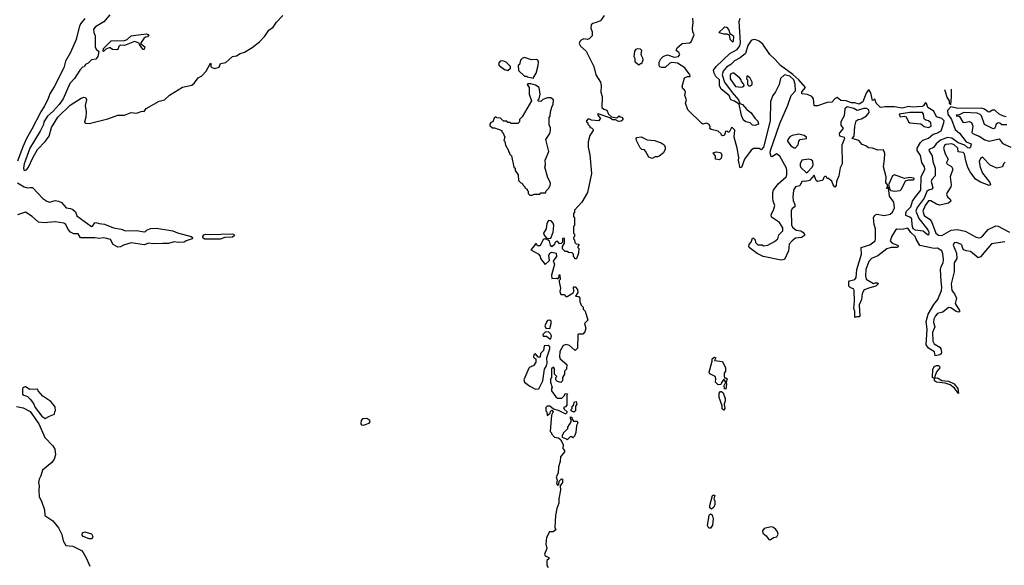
# Model space of a CAD drawing. Extents: x 2293830 to 2387798, y 66850 to 233222.
# Tile 131 of 192: x 2325634 to 2334572, y 220923 to 225871. Entities that reach past the tile are written whole.
import ezdxf

# ---------------------------------------------------------------- set-up
doc = ezdxf.new("R2010")
doc.units = 0

msp = doc.modelspace()

# ---------------------------------------------------------------- linework, layer by layer
at = {"layer": '0CON05XD'}
for points in [[(2326225, 225882), (2326185.8, 225835), (2326173.8, 225803.8), (2326145, 225692.5), (2326095, 225572.5), (2326050.6, 225495), (2326035.6, 225435), (2325946.9, 225263.1), (2325910, 225205), (2325887.3, 225142.7), (2325859.8, 225090.2), (2325824.2, 225035.8), (2325745, 224877.5), (2325695, 224792.5), (2325661.2, 224718.8), (2325612.7, 224587.3)], [(2326453.1, 225915), (2326397.4, 225852.6), (2326322.4, 225807.6), (2326303.8, 225785), (2326305.9, 225755.9), (2326317.5, 225725), (2326320, 225625), (2326327.5, 225605), (2326351.7, 225581.7), (2326343.6, 225536.4), (2326325, 225512.5), (2326285, 225507.5), (2326255, 225477.5), (2326230, 225465), (2326220, 225445), (2326205, 225440), (2326180, 225415), (2326132.3, 225337.7), (2326087.9, 225292.1), (2326028, 225155), (2325991.7, 225101.7), (2325937.8, 225042.2), (2325885, 224996.9), (2325852.9, 224945), (2325848.6, 224921.4), (2325818.9, 224861.1), (2325725, 224706), (2325673.8, 224565), (2325669.2, 224525), (2325675, 224503.3), (2325695, 224510), (2325715, 224532.5), (2325751.8, 224618.2), (2325796, 224695), (2325865, 224766.7), (2325900, 224815), (2325923.3, 224895), (2325981.2, 224988.8), (2326093.3, 225095), (2326191.7, 225158.3), (2326215, 225167.5), (2326230, 225165), (2326240, 225145), (2326227, 225093), (2326236.2, 225035), (2326233, 224987), (2326221.7, 224941.7), (2326233, 224933), (2326265, 224930), (2326435, 224971.2), (2326525, 225006.7), (2326585, 225004), (2326645, 225030), (2326695, 225024.4), (2326745, 225041.2), (2326765, 225040), (2326782.5, 225065), (2326898.8, 225131.2), (2326947.5, 225145), (2326993.4, 225186.6), (2327111.7, 225258.3), (2327195, 225276.7), (2327221.2, 225298.8), (2327255, 225344), (2327287.5, 225362.5), (2327326.4, 225403.6), (2327365, 225477.5), (2327370, 225475), (2327368.3, 225448.3), (2327379.3, 225439.3), (2327405, 225430), (2327445, 225440), (2327457.5, 225475), (2327505, 225483.8), (2327565, 225538), (2327602.5, 225545), (2327635, 225564), (2327675, 225575.8), (2327745, 225618.8), (2327809.7, 225670.3), (2327858.3, 225721.7), (2327894.3, 225775), (2327935.4, 225804.6), (2327965, 225849.2), (2328021.7, 225908.3)], [(2330940.7, 225909.3), (2330905, 225862.5), (2330875, 225847.5), (2330835, 225837.5), (2330820, 225825), (2330817.5, 225795), (2330831.7, 225761.7), (2330830, 225725), (2330801.7, 225698.3), (2330785, 225692.5), (2330755, 225697.5), (2330735, 225690), (2330717.5, 225675), (2330712.5, 225655), (2330725, 225630), (2330777, 225587), (2330845.9, 225445.9), (2330865, 225370), (2330907.5, 225305), (2330913.3, 225275), (2330910, 225215), (2330920, 225175), (2330917.5, 225075), (2330935, 225060), (2330965, 225050), (2330980, 225015), (2331005, 224990), (2331055, 224980)], [(2332475.6, 224145), (2332489.5, 224185), (2332474.2, 224225), (2332470.8, 224255), (2332470, 224305), (2332476.2, 224325), (2332518.3, 224381.7), (2332590, 224445), (2332597.7, 224465), (2332598.9, 224505), (2332594.4, 224525), (2332535, 224632.5), (2332505, 224653.3), (2332465, 224628.8), (2332455, 224630), (2332446.1, 224665), (2332448.2, 224685), (2332535, 224930), (2332608.1, 225095), (2332637.4, 225182.6), (2332677, 225227), (2332672.4, 225287.6), (2332659.8, 225325), (2332625, 225357.7), (2332575, 225372.3), (2332541.3, 225338.7), (2332526.7, 225285), (2332495, 225217.5), (2332470, 225185), (2332449.3, 225130.7), (2332446.2, 224955), (2332385.6, 224714.4), (2332365, 224691.2), (2332345, 224702), (2332295, 224703.3), (2332272.3, 224687.7), (2332213.8, 224605), (2332185, 224530), (2332175, 224527.5), (2332158.8, 224595), (2332160.7, 224620.7), (2332148, 224705), (2332118.8, 224805), (2332125, 224870), (2332105, 224890), (2332095, 224892.5), (2332075, 224850), (2332065, 224850), (2332055, 224860), (2332041.7, 224858.3), (2332032.5, 224825), (2332015, 224817.5), (2332003.3, 224823.3), (2332002.5, 224835), (2331975, 224860), (2331910, 224875), (2331900, 224885), (2331901.7, 224901.7), (2331890, 224925), (2331865, 224932.5), (2331835, 224922.5), (2331825, 224930), (2331700, 225055), (2331677.5, 225115), (2331686.7, 225145), (2331672.5, 225185), (2331676.7, 225215), (2331667.5, 225235), (2331652.5, 225245), (2331647.5, 225265), (2331670, 225345), (2331695, 225357.5), (2331720, 225355), (2331717.5, 225375), (2331710.7, 225380.7), (2331672.5, 225435), (2331605, 225477.5), (2331555, 225482.5), (2331535, 225476.7), (2331491.7, 225438.3), (2331458.3, 225438.3), (2331443.6, 225443.6), (2331437.5, 225455), (2331440, 225485), (2331453.9, 225516.1), (2331475, 225537.5), (2331495, 225547.5), (2331515, 225552.5), (2331575, 225532.5), (2331615, 225537.5), (2331626.7, 225555), (2331617.5, 225575), (2331593, 225593), (2331603.3, 225615), (2331647.5, 225655), (2331715, 225662.9), (2331730.3, 225669.7), (2331756.7, 225735), (2331745, 225760), (2331740, 225795), (2331747.5, 225845), (2331743.3, 225885)], [(2333445, 225079.3), (2333407.5, 225115), (2333395, 225150), (2333375, 225140), (2333358.8, 225208.8), (2333345, 225232.5), (2333335, 225232.5), (2333316.7, 225205), (2333288.6, 225125), (2333255, 225105.9), (2333215, 225116.8), (2333185, 225117.6), (2333135, 225135.2), (2333088.8, 225138.8), (2333055, 225164.3), (2333035, 225155.6), (2333005, 225123.8), (2332965, 225120), (2332875, 225091.2), (2332845, 225090), (2332840, 225155), (2332824, 225175), (2332785, 225192.9), (2332735, 225197.5), (2332735, 225216), (2332767.5, 225255), (2332706.4, 225326.4), (2332653.4, 225373.4), (2332539.3, 225455), (2332491.1, 225511.1), (2332442.9, 225555), (2332378.4, 225648.4), (2332345.4, 225675.4), (2332315, 225690.2), (2332295, 225692.1), (2332275, 225683.1), (2332242.5, 225637.5), (2332221.1, 225565), (2332175, 225526.2), (2332122.9, 225497.1), (2332089.6, 225465), (2332050.2, 225439.8), (2332020.3, 225405), (2332011.7, 225371.7), (2332030.9, 225305), (2332100, 225210), (2332159.5, 225145), (2332171.7, 225111.7), (2332195, 225101.4), (2332235, 225055.7), (2332275, 225025.8), (2332307.7, 224977.7), (2332335, 224950), (2332340, 224925), (2332307.6, 224912.4), (2332285, 224914.4), (2332265.4, 224935.4), (2332225, 224946.1), (2332205, 224958.9), (2332185, 225003.8), (2332164.3, 225104.3), (2332122.7, 225132.7), (2332090.5, 225145), (2332073.3, 225185), (2332001.5, 225241.5), (2331987.8, 225275), (2331985.6, 225325), (2331951.8, 225355), (2331937.2, 225385), (2331932.1, 225415), (2331955, 225447.1), (2332080.8, 225565), (2332147.7, 225602.3), (2332171.8, 225635), (2332176.6, 225665), (2332164.5, 225855), (2332174, 225885)], [(2332105, 225670), (2332112.5, 225677.5), (2332115, 225717.5), (2332082.5, 225742.5), (2332071.7, 225781.7), (2332055, 225800), (2332035, 225802.5), (2332025, 225797.5), (2331980, 225755), (2332025, 225743.3), (2332053, 225743), (2332073, 225733), (2332081.2, 225695), (2332105, 225670)], [(2326395, 225582.5), (2326390, 225585), (2326395, 225610), (2326465, 225678.8), (2326586.4, 225683.6), (2326608.3, 225691.7), (2326645, 225723.8), (2326665, 225729.4), (2326785, 225742), (2326806.2, 225735), (2326795, 225716.7), (2326775, 225712.5), (2326760.3, 225699.7), (2326730, 225655), (2326770, 225625), (2326765, 225600), (2326755, 225600), (2326742.5, 225615), (2326720, 225645), (2326718.3, 225658.3), (2326675, 225673.3), (2326585, 225637.5), (2326545, 225641.2), (2326530, 225625), (2326526.2, 225603.8), (2326515, 225597.5), (2326475, 225602.5), (2326455, 225616.7), (2326445, 225616.7), (2326416.7, 225603.3), (2326395, 225582.5)], [(2331255, 225460), (2331220, 225485), (2331220, 225515), (2331212.5, 225535), (2331217.5, 225585), (2331230, 225605), (2331245, 225610), (2331265, 225606.7), (2331277.5, 225595), (2331272.5, 225555), (2331287.5, 225525), (2331290, 225505), (2331278.3, 225471.7), (2331265, 225470), (2331255, 225460)], [(2330295, 225340), (2330322.5, 225385), (2330338.8, 225455), (2330342.5, 225485), (2330337.5, 225505), (2330325, 225510), (2330278.3, 225508.3), (2330215, 225527.5), (2330195, 225520), (2330180, 225505), (2330170, 225465), (2330160, 225455), (2330161.7, 225411.7), (2330215, 225360), (2330235, 225360), (2330243, 225353), (2330295, 225340)], [(2330065, 225410), (2330088.3, 225431.7), (2330088.3, 225448.3), (2330050, 225485), (2330018.3, 225498.3), (2329994.2, 225495.8), (2329980, 225475), (2329987, 225457), (2330035, 225420), (2330065, 225410)], [(2332185, 225258.1), (2332205, 225264.2), (2332210, 225275), (2332207, 225287), (2332185, 225310), (2332182.5, 225325), (2332170, 225340), (2332116.7, 225385), (2332105, 225387.1), (2332090, 225380), (2332083.1, 225365), (2332084.6, 225335), (2332131.9, 225265), (2332185, 225258.1)], [(2332265, 225272.5), (2332282.5, 225285), (2332282.5, 225305), (2332265, 225340), (2332245, 225360), (2332235, 225360), (2332230, 225335), (2332240, 225325), (2332240, 225285), (2332253, 225273), (2332265, 225272.5)], [(2330285, 224280), (2330305, 224290), (2330355, 224290), (2330365, 224300), (2330408.3, 224301.7), (2330411.7, 224318.3), (2330440, 224345), (2330440, 224355), (2330450, 224365), (2330452.5, 224385), (2330446.7, 224405), (2330428.3, 224438.3), (2330400, 224535), (2330406.7, 224555), (2330403.6, 224596.4), (2330437.5, 224675), (2330410, 224785), (2330445, 224840), (2330453.3, 224865), (2330452.5, 224895), (2330440, 224915), (2330440, 224985), (2330450, 224995), (2330452.5, 225035), (2330463, 225077), (2330477.5, 225105), (2330480, 225145), (2330455, 225162.5), (2330425, 225162.5), (2330381.7, 225148.3), (2330365, 225130), (2330341.7, 225131.7), (2330340, 225145), (2330350, 225155), (2330357.5, 225195), (2330350, 225255), (2330317, 225277), (2330275, 225290), (2330245, 225290), (2330240, 225285), (2330260, 225255), (2330257.5, 225195), (2330280, 225135), (2330195, 224990), (2330170, 224965), (2330170, 224945), (2330155, 224930), (2330095, 224930), (2330085, 224940), (2330065, 224940), (2330055, 224950), (2330025, 224950), (2329998.3, 224978.3), (2329965, 224980), (2329955, 224990), (2329941.7, 224978.3), (2329930, 224945), (2329911.7, 224938.3), (2329900, 224925), (2329901.7, 224911.7), (2329925, 224890), (2329945, 224890), (2330010, 224865), (2330010, 224855), (2330018.3, 224848.3), (2330037.5, 224805), (2330030, 224775), (2330037, 224767), (2330043, 224733), (2330070, 224685), (2330070, 224675), (2330080, 224665), (2330080, 224655), (2330097, 224637), (2330120, 224535), (2330130, 224525), (2330130, 224505), (2330157.5, 224465), (2330161.7, 224411.7), (2330181.7, 224391.7), (2330195, 224390), (2330200, 224375), (2330220, 224355), (2330220, 224345), (2330240, 224335), (2330240, 224325), (2330250, 224315), (2330250, 224295), (2330265, 224280), (2330285, 224280)], [(2334028.5, 225239.1), (2334053, 225163), (2334070, 225135), (2334070, 225115), (2334085, 225100), (2334093.3, 225175), (2334093.3, 225241.9)], [(2334575, 223855.4), (2334455, 223838.6), (2334355, 223721.2), (2334335, 223711.2), (2334265, 223770), (2334225, 223774.2), (2334203.3, 223785), (2334194, 223795), (2334186.2, 223825), (2334176.2, 223835), (2334135, 223850.6), (2334115, 223847.1), (2334107.5, 223825), (2334138, 223755), (2334141.2, 223705), (2334118, 223665), (2334117.5, 223585), (2334087.9, 223475), (2334094.2, 223415), (2334118.6, 223385), (2334136.6, 223345), (2334126.1, 223296.1), (2334164, 223235), (2334165, 223222.5), (2334155, 223219.2), (2334135, 223225.6), (2334085, 223258.2), (2334065, 223259.6), (2334015, 223219.2), (2333964.6, 223205.4), (2333946.8, 223185), (2333932.5, 223155), (2333930, 223125), (2333940, 223085), (2333920.8, 223035), (2333922.1, 222955), (2333935, 222932.1), (2333985, 222900.6), (2333995.5, 222885), (2334002.5, 222855), (2333998.1, 222841.9), (2333985, 222830.9), (2333945, 222822.5), (2333938.7, 222858.7), (2333882.6, 222892.6), (2333863.1, 222923.1), (2333872.2, 223065), (2333861.2, 223135), (2333879.4, 223200.6), (2333930.9, 223289.1), (2333967.7, 223335), (2334000.8, 223415), (2334005.6, 223445), (2333998.7, 223498.7), (2333993.4, 223606.6), (2333998.5, 223631.5), (2334016.9, 223665), (2334021.1, 223695), (2334015, 223747.5), (2334003.8, 223775), (2333965, 223798.8), (2333935, 223797.5), (2333805, 223822.5), (2333770.5, 223880.5), (2333763.1, 223905), (2333722.1, 223942.1), (2333695, 223980.9), (2333645, 223968.1), (2333597.3, 223972.7), (2333585, 223963.8), (2333550.9, 223909.1), (2333535.8, 223865), (2333553.3, 223843.3), (2333602.5, 223825), (2333612.5, 223815), (2333609.3, 223810.7), (2333595.7, 223804.3), (2333545.8, 223805.8), (2333505, 223794.4), (2333425, 223728.8), (2333366.7, 223705), (2333343, 223677), (2333315.7, 223605), (2333312.2, 223545), (2333317, 223517), (2333385, 223477.5), (2333400, 223485), (2333425, 223486.2), (2333427.5, 223475), (2333405, 223453.8), (2333349.5, 223440.5), (2333299.7, 223420.3), (2333281.7, 223388.3), (2333278.3, 223358.3), (2333276.4, 223333.6), (2333253.3, 223285), (2333260, 223185), (2333255, 223177.5), (2333232.5, 223177.5), (2333215, 223170), (2333213.8, 223225), (2333204.4, 223255), (2333211.2, 223315), (2333208, 223415), (2333205, 223426.2), (2333171.2, 223441.2), (2333160, 223455), (2333160, 223495), (2333167.5, 223502.5), (2333215, 223514), (2333227, 223533), (2333234.3, 223605), (2333275.6, 223745), (2333272.5, 223805), (2333350.9, 223829.1), (2333398.8, 223865), (2333403.3, 223885), (2333401.4, 223975), (2333390, 224015), (2333383.3, 224075), (2333392.5, 224095), (2333415, 224106.2), (2333485, 224095.7), (2333535, 224108.1), (2333558.1, 224125), (2333574, 224165), (2333570, 224215), (2333530.7, 224270.7), (2333520, 224345), (2333515, 224350), (2333505, 224340), (2333500, 224345), (2333510, 224350), (2333510, 224375), (2333497.5, 224395), (2333500, 224445), (2333476.4, 224536.4), (2333483.8, 224606.2), (2333487.7, 224657.7), (2333475, 224690), (2333425, 224687.5), (2333375, 224707.5), (2333338.3, 224708.3), (2333315, 224727.5), (2333280.7, 224740.7), (2333252.5, 224775), (2333190, 224795), (2333210, 224815), (2333213.3, 224905), (2333226.4, 224953.6), (2333245, 224967.5), (2333275, 224972.5), (2333319.3, 225000.7), (2333345, 225030), (2333342.5, 225055), (2333320, 225065), (2333295, 225067.1), (2333235, 225049.2), (2333205, 225065.6), (2333145, 225080.8), (2333125, 225062), (2333119.4, 225000.6), (2333087.7, 224945), (2333088.1, 224915), (2333107.5, 224885), (2333075, 224846.7), (2333072, 224835), (2333077, 224817), (2333117, 224807), (2333120, 224795), (2333096.1, 224733.9), (2333101.2, 224565), (2333083, 224527), (2333070, 224455), (2333048.8, 224405), (2333045, 224367.5), (2333033.6, 224353.6), (2333016.7, 224375), (2333005, 224407.5), (2332975, 224430), (2332965, 224430), (2332955, 224450), (2332941.7, 224448.3), (2332931.7, 224438.3), (2332928.3, 224421.7), (2332918.3, 224411.7), (2332875, 224402.5), (2332863, 224413), (2332845, 224460), (2332803, 224413), (2332765, 224403.3), (2332755, 224407.5), (2332735, 224403.8), (2332714.5, 224365.5), (2332675, 224355.5), (2332658.9, 224325), (2332651.1, 224261.1), (2332655, 224232.5), (2332670, 224195), (2332670, 224175), (2332645, 224160), (2332637, 224137), (2332640.4, 224010.4), (2332650.4, 223990.4), (2332681.7, 223961.7), (2332725, 223956.2), (2332742.5, 223945), (2332756.7, 223926.7), (2332757.5, 223915), (2332730, 223895), (2332675, 223890), (2332645, 223866.2), (2332620, 223835), (2332613.8, 223775), (2332575, 223697.5), (2332545, 223691.2), (2332384.2, 223724.2), (2332329.5, 223749.5), (2332255, 223804.2), (2332251.1, 223815), (2332255, 223833.3), (2332272.5, 223855), (2332285, 223890), (2332295, 223890), (2332310, 223875), (2332311.7, 223851.7), (2332335, 223830), (2332375, 223830), (2332385, 223820), (2332425, 223827.5), (2332485, 223860), (2332516, 223885), (2332525, 223920), (2332560, 223955), (2332561.4, 223985), (2332531.7, 224031.7), (2332459.8, 224079.8), (2332456.2, 224105), (2332475.6, 224145)], [(2334588.5, 224991.5), (2334565, 224995.5), (2334524.4, 225015), (2334485, 225052.2), (2334465, 225050.7), (2334435, 225032.9), (2334425, 225034.6), (2334391.4, 225061.4), (2334365, 225069.1), (2334150, 225065), (2334085, 225080), (2334055, 225047.5), (2334058.4, 225015), (2334092, 224965), (2334125, 224876.2), (2334165, 224843.5), (2334225, 224763.3), (2334271.9, 224745), (2334265, 224714.2), (2334255, 224705.6), (2334240.6, 224710.6), (2334212.8, 224732.8), (2334151.5, 224755), (2334095, 224797.5), (2334055, 224802), (2333992.5, 224777.5), (2333953.7, 224746.3), (2333927.9, 224712.1), (2333888.9, 224695), (2333887.1, 224685), (2333915.6, 224635.6), (2333924, 224584), (2333943.1, 224525), (2333944.5, 224455.5), (2333915, 224422.9), (2333907.9, 224405), (2333921.5, 224345), (2333915, 224332.9), (2333884.1, 224325.9), (2333867, 224313), (2333845, 224252.7), (2333780.7, 224169.3), (2333769.2, 224135), (2333796.8, 224066.8), (2333877.8, 223965), (2333885.4, 223945), (2333885, 223917.5), (2333875, 223918.8), (2333835, 223952.1), (2333765, 223964), (2333745, 223975.6), (2333735, 224007.5), (2333731.2, 224065), (2333715, 224081.1), (2333677.5, 224095), (2333676.4, 224116.4), (2333684.6, 224135.4), (2333724.4, 224175), (2333737.1, 224225), (2333764.1, 224265.9), (2333815.3, 224324.7), (2333815.8, 224445), (2333849.2, 224515), (2333845.7, 224535.7), (2333821.8, 224575), (2333810, 224640), (2333779.4, 224685), (2333779.2, 224705), (2333812.3, 224757.7), (2333832.7, 224777.3), (2333883.3, 224796.7), (2333925, 224832.5), (2333958, 224842), (2333997.1, 224862.9), (2334023.9, 224935), (2334024.6, 224955), (2334005, 224973.8), (2333955, 224990), (2333930.7, 225040.7), (2333876.7, 225075), (2333865, 225110), (2333855, 225120), (2333839.3, 225090.7), (2333825.5, 225084.5), (2333735, 225077.3), (2333705, 225083.9), (2333645, 225067.8), (2333575, 225081.4), (2333487.9, 225082.1), (2333455, 225074.1), (2333445, 225079.3)], [(2331055, 224980), (2331075, 225000), (2331081.7, 224991.7), (2331098.3, 224988.3), (2331110, 224975), (2331108.3, 224961.7), (2331095, 224950), (2331068.3, 224948.3), (2331041.7, 224961.7), (2331015, 224963.3), (2330991.7, 224981.7), (2330885, 225017.5), (2330880, 225015), (2330882.5, 225005), (2330907.5, 224975), (2330887, 224953), (2330825, 224960), (2330805, 224970), (2330791.7, 224968.3), (2330780, 224955), (2330780, 224945), (2330790, 224935), (2330790, 224925), (2330810, 224905), (2330810, 224895), (2330825, 224890), (2330840, 224875), (2330840, 224865), (2330808.3, 224821.7), (2330793.9, 224763.9), (2330793.8, 224715), (2330810, 224645), (2330823.3, 224475), (2330787.5, 224305), (2330737.5, 224215), (2330670, 224145), (2330670, 224125), (2330660, 224115), (2330660, 224085), (2330670, 224075), (2330670, 224005), (2330660, 223995), (2330660, 223935), (2330670, 223925), (2330670, 223905), (2330660, 223895), (2330660, 223885), (2330670, 223875), (2330671.7, 223851.7), (2330685, 223840), (2330710, 223835), (2330710, 223825), (2330700, 223815), (2330700, 223805), (2330710, 223795), (2330707.5, 223755), (2330688.3, 223701.7), (2330671.7, 223701.7), (2330670, 223715), (2330660, 223725), (2330660, 223745), (2330648.3, 223758.3), (2330615, 223760), (2330605, 223770), (2330585, 223770), (2330561.7, 223791.7), (2330560, 223815), (2330580, 223845), (2330580, 223885), (2330575, 223890), (2330561.7, 223888.3), (2330560, 223855), (2330548.3, 223841.7), (2330535, 223840), (2330518.3, 223858.3), (2330505, 223860), (2330491.7, 223848.3), (2330488.3, 223831.7), (2330465, 223810), (2330452.5, 223825), (2330442.5, 223862.5), (2330432.5, 223872.5), (2330405, 223882.5), (2330385, 223876.7), (2330358.3, 223821.7), (2330335, 223820), (2330325, 223840), (2330315, 223840), (2330308, 223822), (2330273.9, 223783.9), (2330339.3, 223749.3), (2330357, 223727), (2330362.5, 223705), (2330405, 223650), (2330441.7, 223688.3), (2330436.4, 223733.6), (2330447.3, 223752.7), (2330465, 223762), (2330503.6, 223753.6), (2330506, 223724), (2330477.5, 223685), (2330490, 223655), (2330462.5, 223555), (2330463, 223523), (2330505, 223527.5), (2330517.5, 223522.5), (2330530, 223535), (2330531.7, 223558.3), (2330538.3, 223558.3), (2330540, 223515), (2330530, 223505), (2330530, 223495), (2330542.5, 223435), (2330537.5, 223405), (2330545, 223380), (2330575, 223380), (2330591.7, 223361.7), (2330605, 223360), (2330656.7, 223393.3), (2330663, 223407), (2330660, 223445), (2330665, 223450), (2330675, 223450), (2330697.5, 223425), (2330701.7, 223398.3), (2330680, 223365), (2330705, 223360), (2330717, 223347), (2330717.5, 223315), (2330731.7, 223281.7), (2330750, 223265), (2330750, 223245), (2330767, 223227), (2330790, 223145), (2330760, 223115), (2330772.5, 223075), (2330765, 223040), (2330745, 223020), (2330705, 223020), (2330700, 223015), (2330698.3, 222891.7), (2330675, 222870), (2330625, 222917.5), (2330595, 222926.7), (2330567.5, 222915), (2330538.3, 222861.7), (2330532.5, 222815), (2330540, 222795), (2330600, 222745), (2330597, 222703), (2330580, 222685), (2330580, 222655), (2330560, 222625), (2330560, 222595), (2330545, 222580), (2330515, 222590), (2330500, 222605), (2330500, 222625), (2330510, 222635), (2330490, 222655), (2330490, 222705), (2330480, 222720), (2330460, 222705), (2330460, 222625), (2330452.5, 222615), (2330452.5, 222585), (2330467.5, 222535), (2330460, 222525), (2330460, 222505), (2330501.7, 222451.7), (2330515, 222440), (2330555, 222440), (2330578.3, 222461.7), (2330585, 222480), (2330607.5, 222477.5), (2330600, 222465), (2330600, 222375), (2330588.3, 222361.7), (2330570, 222355), (2330575, 222340), (2330602.5, 222315), (2330595, 222297.5), (2330585, 222296.7), (2330525, 222328), (2330478.3, 222338.3), (2330445, 222366.7), (2330423, 222367), (2330410, 222355), (2330410, 222325), (2330420, 222315), (2330421.7, 222281.7), (2330448.3, 222301.7), (2330451.7, 222318.3), (2330465, 222330), (2330477.5, 222315), (2330460, 222285), (2330450, 222135), (2330460, 222125), (2330460, 222115), (2330490, 222085), (2330525, 222080), (2330545, 222060), (2330567.5, 222015), (2330563.6, 221983.6), (2330580, 221965), (2330578.3, 221951.7), (2330543, 221907), (2330540, 221865), (2330523.9, 221816.1), (2330522.5, 221757.5), (2330503.8, 221725), (2330513.3, 221695), (2330507.5, 221665), (2330515, 221650), (2330528.3, 221651.7), (2330530, 221685), (2330551.7, 221708.3), (2330560, 221705), (2330560, 221675), (2330540, 221645), (2330542.5, 221605), (2330527.5, 221525), (2330527.5, 221485), (2330510.7, 221439.3), (2330497.5, 221375), (2330492.5, 221265), (2330500, 221245), (2330475, 221227.5), (2330443.6, 221226.4), (2330417.1, 221175), (2330410, 221115), (2330417.5, 221075), (2330397.5, 221025), (2330405, 221010), (2330437.5, 220995), (2330437, 220983), (2330420, 220965), (2330420, 220925), (2330431.7, 220901.7)], [(2333885, 224894), (2333907.5, 224905), (2333903.3, 224935), (2333885, 224953.8), (2333860, 224960), (2333845, 224972.5), (2333839.2, 225015), (2333829.1, 225029.1), (2333715, 225031.1), (2333617.5, 225015), (2333625, 224990), (2333665, 224997.5), (2333679.3, 224989.3), (2333703.3, 224945), (2333715, 224936.7), (2333815, 224927.5), (2333845, 224904.2), (2333885, 224894)], [(2334595, 224916.6), (2334547.9, 224917.9), (2334532, 224932), (2334515, 224937.1), (2334498, 224925), (2334485, 224888.8), (2334475, 224882), (2334465, 224884), (2334391.7, 224921.7), (2334365, 225000.8), (2334352.8, 225012.8), (2334325, 225023.6), (2334205, 225029.2), (2334161.7, 225008.3), (2334134, 225005), (2334140, 224995), (2334155, 225000), (2334165, 224993.3), (2334195, 224941.9), (2334205, 224938.1), (2334255, 224947.5), (2334275, 224937.5), (2334284.5, 224905), (2334277.5, 224847.5), (2334290, 224835), (2334344.6, 224814.6), (2334395, 224781.4), (2334435, 224769.4), (2334525, 224790.6), (2334553.3, 224753.3), (2334571.7, 224741.7), (2334630, 224715)], [(2331375, 224613.3), (2331343.6, 224623.6), (2331315, 224680), (2331305, 224690), (2331280, 224695), (2331265, 224710), (2331232.5, 224775), (2331230, 224795), (2331237, 224803), (2331275, 224808), (2331330.7, 224780.7), (2331395.7, 224775.7), (2331455.6, 224755.6), (2331483.3, 224735), (2331493.3, 224715), (2331493.6, 224696.4), (2331477.5, 224665), (2331440, 224635), (2331425, 224627.5), (2331403, 224627), (2331375, 224613.3)], [(2332675, 224710), (2332700, 224735), (2332705, 224770), (2332720, 224785), (2332775, 224792.5), (2332777.5, 224805), (2332755, 224820), (2332705, 224832.5), (2332645, 224821.2), (2332625, 224810), (2332606.7, 224785), (2332605, 224770), (2332635, 224727.5), (2332665, 224710), (2332675, 224710)], [(2334580, 224580), (2334563.3, 224565), (2334555, 224537.5), (2334505, 224523.8), (2334442.7, 224552.7), (2334375, 224626), (2334355, 224612), (2334344.5, 224584.5), (2334352.2, 224535), (2334375, 224480), (2334438.8, 224395), (2334446.1, 224373.9), (2334435, 224366.7), (2334355, 224396.9), (2334311.4, 224425), (2334260.5, 224490.5), (2334240.7, 224530.7), (2334221.2, 224591.2), (2334211.5, 224655), (2334197.1, 224667.1), (2334152, 224672), (2334150.4, 224705), (2334115, 224737.2), (2334095, 224745.3), (2334041.8, 224738.2), (2334029.5, 224730.5), (2334019.5, 224705), (2334034.5, 224655), (2334060.8, 224605), (2334047.5, 224575), (2334050, 224565), (2334091.2, 224541.2), (2334105.8, 224515), (2334080, 224445), (2334088.5, 224375), (2334085.6, 224355), (2334052.5, 224305), (2334046, 224285), (2334056.2, 224265), (2334080, 224245), (2334086.7, 224225), (2334065, 224208), (2333985, 224190), (2333955, 224198.6), (2333905, 224228.1), (2333885, 224229.2), (2333853.2, 224185), (2333831.1, 224135), (2333844.5, 224095), (2333892.7, 224062.7), (2333911.5, 224041.5), (2333950.4, 223935), (2333975, 223916.2), (2334005, 223912.9), (2334088.5, 223961.5), (2334145, 223970), (2334215, 223953.1), (2334315, 223898.2), (2334337, 223893), (2334355, 223895.6), (2334375, 223908.1), (2334425, 223969.2), (2334495, 224001.2), (2334515, 223998.8), (2334556.3, 223976.3), (2334620, 223945)], [(2331985, 224600), (2331950, 224605), (2331950, 224635), (2331930, 224665), (2331955, 224672.5), (2331996.4, 224666.4), (2332007.5, 224645), (2332000, 224615), (2331985, 224600)], [(2332775, 224482.5), (2332789.3, 224490.7), (2332826.4, 224533.6), (2332837.5, 224555), (2332835, 224587.5), (2332819.5, 224599.5), (2332796.1, 224606.1), (2332735, 224597.5), (2332719.2, 224565), (2332718, 224545), (2332725, 224531.2), (2332775, 224482.5)], [(2333576.4, 224316.4), (2333625, 224321.2), (2333638.8, 224335), (2333675, 224410), (2333705, 224417.5), (2333745, 224417.5), (2333752.5, 224425), (2333750, 224435), (2333715, 224440), (2333665, 224432.5), (2333575, 224463.3), (2333556.1, 224453.9), (2333520, 224375), (2333531.7, 224331.7), (2333543, 224323), (2333576.4, 224316.4)], [(2325613, 224393), (2325675, 224354.6), (2325705, 224347.9), (2325729.1, 224350.9), (2325749.3, 224349.3), (2325845, 224249.5), (2325880, 224225), (2325905, 224216.8), (2325955, 224231.1), (2325986, 224226), (2326012.4, 224212.4), (2326054.3, 224165), (2326095, 224159.1), (2326115, 224149.5), (2326139.7, 224129.7), (2326153.2, 224093.2), (2326285, 223994.5), (2326295, 223999.2), (2326315, 224029.2), (2326325, 224030.8), (2326355, 224021.9), (2326405, 224018), (2326484, 223984), (2326555, 223971.6), (2326595, 223955.6), (2326695, 223958.8), (2326763, 223947), (2326775, 223950), (2326790, 223965), (2326823, 223977), (2326875, 223980), (2327025, 223957.5), (2327065, 223937.5), (2327190, 223905), (2327202.5, 223895), (2327200, 223885), (2327145, 223866.7), (2327126.4, 223853.6), (2327075, 223851.2), (2327035, 223857.1), (2326985, 223842), (2326929.5, 223840.5), (2326845, 223837.1), (2326805, 223843.1), (2326765, 223829.2), (2326645, 223848.6), (2326575, 223826.2), (2326549.2, 223810.8), (2326525, 223809.6), (2326481.5, 223831.5), (2326456.9, 223876.9), (2326425, 223886.5), (2326395, 223892.7), (2326355, 223887.5), (2326315, 223893.3), (2326185, 223894.2), (2326165, 223928.1), (2326125, 223927.9), (2326095, 223943.6), (2326075, 223968.1), (2326053, 224013), (2326035, 224025.5), (2325955, 224038.2), (2325855, 224029.7), (2325805, 224033.8), (2325746.4, 224086.4), (2325685, 224125.3), (2325615, 224101.2)], [(2330435, 223886.7), (2330455, 223890), (2330477.5, 223945), (2330483.3, 224005), (2330477, 224027), (2330458.3, 224048.3), (2330435, 224050), (2330418.3, 224021.7), (2330412.5, 223975), (2330390, 223935), (2330392, 223922), (2330411.7, 223891.7), (2330435, 223886.7)], [(2327315, 223880), (2327299.5, 223889.5), (2327295.6, 223905), (2327305, 223920.8), (2327323.4, 223926.6), (2327355, 223922.7), (2327565, 223929.4), (2327578.8, 223925), (2327584.3, 223915), (2327565, 223897.5), (2327495.7, 223895.7), (2327455, 223882.2), (2327315, 223880)], [(2330445, 223070), (2330457.5, 223115), (2330457, 223137), (2330445, 223147.5), (2330426.4, 223143.6), (2330417.5, 223135), (2330400, 223095), (2330410, 223075), (2330445, 223070)], [(2330445, 222976.7), (2330455, 222977.5), (2330461.2, 223005), (2330453.6, 223023.6), (2330435, 223040), (2330403, 223037), (2330383, 223017), (2330385, 223000), (2330415, 223000), (2330445, 222976.7)], [(2330315, 222520), (2330345, 222523.3), (2330383.8, 222595), (2330398.3, 222701.7), (2330417, 222733), (2330423, 222757), (2330420, 222805), (2330447.5, 222885), (2330446.7, 222905), (2330430, 222915), (2330395, 222912.5), (2330388.3, 222871.7), (2330360, 222845), (2330358.3, 222811.7), (2330341.7, 222811.7), (2330315, 222840), (2330300, 222835), (2330298.3, 222808.3), (2330320, 222795), (2330320, 222765), (2330298.3, 222731.7), (2330280, 222730), (2330278.3, 222721.7), (2330265, 222720), (2330255, 222710), (2330210, 222605), (2330215, 222582.5), (2330265, 222547.5), (2330315, 222520)], [(2332045, 222520), (2332033, 222523), (2332030, 222555), (2332042.5, 222585), (2332025, 222610), (2332000, 222575), (2331998.3, 222561.7), (2331975, 222560), (2331950, 222585), (2331953.8, 222615), (2331946.2, 222635), (2331898.3, 222658.3), (2331892.5, 222675), (2331920, 222775), (2331920, 222795), (2331938.3, 222811.7), (2331952.5, 222805), (2331941.7, 222781.7), (2332015, 222770), (2332040, 222715), (2332040, 222685), (2332027.5, 222665), (2332027.5, 222635), (2332032.5, 222622.5), (2332045, 222623.8), (2332055.6, 222615), (2332046.7, 222585), (2332051.2, 222565), (2332045, 222520)], [(2334155, 222480), (2334120.3, 222530.3), (2334079.2, 222559.2), (2334033.4, 222573.4), (2333955, 222583.1), (2333939.2, 222595), (2333938.3, 222618.3), (2333920, 222625), (2333922.4, 222697.6), (2333935.8, 222725), (2333955, 222735.3), (2333973.3, 222735), (2333984.4, 222725), (2333985.7, 222715), (2333955, 222676.7), (2333940, 222635), (2333941.7, 222621.7), (2333965, 222624.4), (2334005, 222598.5), (2334065, 222592.9), (2334115, 222570), (2334150, 222525), (2334155, 222480)], [(2325865, 222253.8), (2325903, 222277), (2325950, 222295), (2325953, 222317), (2325960, 222325), (2325955, 222360), (2325915, 222407.5), (2325845, 222457.5), (2325800, 222505), (2325795, 222520), (2325727, 222517), (2325685, 222542.5), (2325675, 222540), (2325660, 222525), (2325660, 222475), (2325670, 222465), (2325705, 222452.5), (2325729.3, 222429.3), (2325759.2, 222389.2), (2325772.9, 222355), (2325834.5, 222275), (2325865, 222253.8)], [(2332025, 222328.8), (2332010.8, 222340.8), (2332009.3, 222369.3), (2331982.5, 222445), (2331982.5, 222485), (2331995, 222500), (2332005, 222500), (2332018.3, 222488.3), (2332037.5, 222435), (2332038.1, 222415), (2332028.8, 222385), (2332035.6, 222345), (2332025, 222328.8)], [(2330665, 222313.3), (2330640, 222325), (2330640, 222335), (2330650, 222345), (2330650, 222365), (2330660, 222375), (2330670, 222405), (2330685, 222410), (2330690, 222385), (2330680, 222365), (2330680, 222325), (2330665, 222313.3)], [(2325605, 222363.3), (2325665, 222351.3), (2325727.4, 222317.4), (2325808.8, 222205), (2325862.4, 222082.4), (2325933.8, 222005), (2325951.3, 221975), (2325957.6, 221925), (2325946.2, 221885), (2325925.9, 221855), (2325840.9, 221785), (2325825.6, 221734.4), (2325809.1, 221705), (2325804.7, 221675), (2325811.6, 221645), (2325806.2, 221605), (2325810, 221545), (2325832.9, 221505), (2325859.6, 221425), (2325862.5, 221375), (2325935, 221326.4)], [(2328755, 222194.4), (2328805, 222212.2), (2328814.4, 222225), (2328811.9, 222235), (2328785, 222254.5), (2328745, 222252), (2328733.1, 222235), (2328731.9, 222205), (2328737.1, 222197.1), (2328755, 222194.4)], [(2330605, 222060), (2330598.3, 222068.3), (2330561.7, 222081.7), (2330560, 222105), (2330570, 222115), (2330570, 222125), (2330610, 222165), (2330610, 222175), (2330640, 222225), (2330640, 222245), (2330632.5, 222255), (2330635, 222270), (2330646.1, 222266.1), (2330648.3, 222248.3), (2330661.7, 222231.7), (2330695, 222230), (2330700, 222215), (2330688.3, 222191.7), (2330681.7, 222128.3), (2330670, 222095), (2330655, 222080), (2330645, 222090), (2330631.7, 222088.3), (2330605, 222060)], [(2331915, 221432.5), (2331897.5, 221445), (2331897.5, 221465), (2331923.8, 221555), (2331935, 221562.5), (2331942.5, 221555), (2331936.2, 221525), (2331944.2, 221505), (2331944.3, 221475), (2331935, 221450), (2331915, 221432.5)], [(2325935, 221326.4), (2325985, 221264), (2326015, 221201.2), (2326028.5, 221145), (2326053, 221103), (2326117, 221097), (2326195, 221056.9), (2326210.2, 221040.2), (2326238.9, 220985), (2326270, 220915)], [(2331905, 221260), (2331890.7, 221260.7), (2331877.5, 221285), (2331893.6, 221376.4), (2331905, 221390), (2331920.7, 221380.7), (2331929.2, 221345), (2331923.1, 221286.9), (2331905, 221260)], [(2326285, 221163.5), (2326264, 221164), (2326208.5, 221185), (2326201.1, 221195), (2326205, 221216.2), (2326225, 221226.2), (2326285, 221209.2), (2326297.6, 221185), (2326296, 221174), (2326285, 221163.5)], [(2332445, 221154.6), (2332475, 221175.4), (2332507.5, 221182.5), (2332518.2, 221205), (2332513.8, 221225), (2332498.1, 221248.1), (2332475.9, 221265.9), (2332455, 221272.2), (2332391.9, 221258.1), (2332375.3, 221235), (2332379.6, 221215), (2332410.2, 221190.2), (2332435, 221157.1), (2332445, 221154.6)]]:
    msp.add_lwpolyline(points, dxfattribs=at)

doc.saveas('drawing.dxf')
